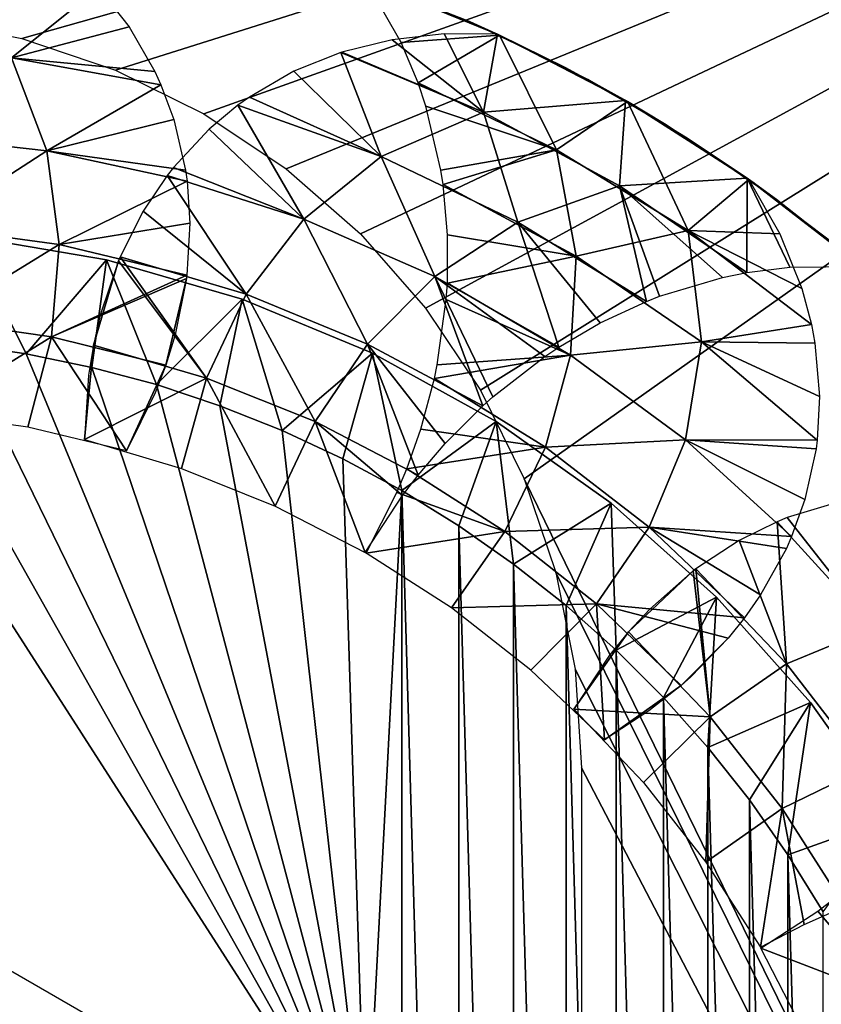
# Model space of a CAD drawing. Header units: millimetres. Extents: x -188 to 188, y -72 to 72.
# Tile 69 of 102: x 56.54 to 58.77, y -61.66 to -58.92. Entities that reach past the tile are written whole.
import ezdxf

# ---------------------------------------------------------------- set-up
doc = ezdxf.new("R2010")
doc.units = ezdxf.units.MM
doc.header["$LTSCALE"] = 65.185185
for name, color, linetype in [('1', 7, 'CONTINUOUS'), ('115', 7, 'CONTINUOUS'), ('116', 7, 'CONTINUOUS'), ('123', 7, 'CONTINUOUS'), ('136', 7, 'CONTINUOUS'), ('139', 7, 'CONTINUOUS'), ('2', 7, 'CONTINUOUS'), ('56', 7, 'CONTINUOUS'), ('58', 7, 'CONTINUOUS'), ('59', 7, 'CONTINUOUS'), ('60', 7, 'CONTINUOUS'), ('61', 7, 'CONTINUOUS'), ('62', 7, 'CONTINUOUS'), ('63', 7, 'CONTINUOUS'), ('8', 7, 'CONTINUOUS')]:
    doc.layers.add(name, color=color, linetype=linetype)

msp = doc.modelspace()

# ---------------------------------------------------------------- linework, layer by layer
at = {"layer": '1', "color": 7, "linetype": 'Continuous'}
for points in [[(187.5, -72.5), (-187.5, -72.5), (187.5, 72.5), (187.5, -72.5)], [(187.5, 72.5), (-187.5, -72.5), (-187.5, 72.5), (187.5, 72.5)]]:
    msp.add_3dface(points, dxfattribs=at)
at = {"layer": '115', "linetype": 'Continuous'}
for points in [[(56, -61.2679, 16.5), (57.5, -62.134, 16.5), (56, -59.8, 16.5), (56, -61.2679, 16.5)], [(56, -59.8, 16.5), (57.5, -62.134, 16.5), (56.186, -59.8054, 16.5), (56, -59.8, 16.5)], [(56.186, -59.8054, 16.5), (57.5, -62.134, 16.5), (56.3716, -59.8217, 16.5), (56.186, -59.8054, 16.5)], [(56.3716, -59.8217, 16.5), (57.5, -62.134, 16.5), (56.5556, -59.8486, 16.5), (56.3716, -59.8217, 16.5)], [(56.5556, -59.8486, 16.5), (57.5, -62.134, 16.5), (56.7381, -59.8863, 16.5), (56.5556, -59.8486, 16.5)], [(56.7381, -59.8863, 16.5), (57.5, -62.134, 16.5), (56.9177, -59.9344, 16.5), (56.7381, -59.8863, 16.5)], [(56.9177, -59.9344, 16.5), (57.5, -62.134, 16.5), (57.0946, -59.993, 16.5), (56.9177, -59.9344, 16.5)], [(57.0946, -59.993, 16.5), (57.5, -62.134, 16.5), (57.2674, -60.0617, 16.5), (57.0946, -59.993, 16.5)], [(57.2674, -60.0617, 16.5), (57.5, -62.134, 16.5), (57.4362, -60.1404, 16.5), (57.2674, -60.0617, 16.5)], [(57.4362, -60.1404, 16.5), (57.5, -62.134, 16.5), (57.6, -60.2287, 16.5), (57.4362, -60.1404, 16.5)], [(57.5, -62.134, 16.5), (57.6, -65.7713, 16.5), (57.6, -60.2287, 16.5), (57.5, -62.134, 16.5)], [(57.6, -65.7713, 16.5), (57.7584, -65.6735, 16.5), (57.6, -60.2287, 16.5), (57.6, -65.7713, 16.5)], [(57.6, -60.2287, 16.5), (57.7584, -65.6735, 16.5), (57.7584, -60.3265, 16.5), (57.6, -60.2287, 16.5)], [(57.7584, -65.6735, 16.5), (57.911, -65.5667, 16.5), (57.7584, -60.3265, 16.5), (57.7584, -65.6735, 16.5)], [(57.7584, -60.3265, 16.5), (57.911, -65.5667, 16.5), (57.911, -60.4333, 16.5), (57.7584, -60.3265, 16.5)], [(57.911, -65.5667, 16.5), (58.0569, -65.4514, 16.5), (57.911, -60.4333, 16.5), (57.911, -65.5667, 16.5)], [(57.911, -60.4333, 16.5), (58.0569, -65.4514, 16.5), (58.0569, -60.5486, 16.5), (57.911, -60.4333, 16.5)], [(58.0569, -65.4514, 16.5), (58.1961, -65.3275, 16.5), (58.0569, -60.5486, 16.5), (58.0569, -65.4514, 16.5)], [(58.0569, -60.5486, 16.5), (58.1961, -65.3275, 16.5), (58.1961, -60.6725, 16.5), (58.0569, -60.5486, 16.5)], [(58.1961, -65.3275, 16.5), (58.3275, -65.196, 16.5), (58.1961, -60.6725, 16.5), (58.1961, -65.3275, 16.5)], [(58.1961, -60.6725, 16.5), (58.3275, -65.196, 16.5), (58.3275, -60.804, 16.5), (58.1961, -60.6725, 16.5)], [(58.3275, -65.196, 16.5), (58.4514, -65.0568, 16.5), (58.3275, -60.804, 16.5), (58.3275, -65.196, 16.5)], [(58.3275, -60.804, 16.5), (58.4514, -65.0568, 16.5), (58.4514, -60.9432, 16.5), (58.3275, -60.804, 16.5)], [(58.4514, -65.0568, 16.5), (58.5668, -64.911, 16.5), (58.4514, -60.9432, 16.5), (58.4514, -65.0568, 16.5)], [(58.4514, -60.9432, 16.5), (58.5668, -64.911, 16.5), (58.5668, -61.089, 16.5), (58.4514, -60.9432, 16.5)], [(58.5668, -64.911, 16.5), (58.6736, -64.7584, 16.5), (58.5668, -61.089, 16.5), (58.5668, -64.911, 16.5)], [(58.5668, -61.089, 16.5), (58.6736, -64.7584, 16.5), (58.6736, -61.2416, 16.5), (58.5668, -61.089, 16.5)], [(58.6736, -64.7584, 16.5), (58.7713, -64.6, 16.5), (58.6736, -61.2416, 16.5), (58.6736, -64.7584, 16.5)], [(58.6736, -61.2416, 16.5), (58.7713, -64.6, 16.5), (58.7713, -61.4, 16.5), (58.6736, -61.2416, 16.5)]]:
    msp.add_3dface(points, dxfattribs=at)
at = {"layer": '116', "linetype": 'Continuous'}
for points in [[(56.3919, -59.522, 16.2), (56.7788, -59.5878, 16.2), (56.3919, -59.522, 12.5), (56.3919, -59.522, 16.2)], [(56.3919, -59.522, 12.5), (56.7788, -59.5878, 16.2), (56.7788, -59.5878, 12.5), (56.3919, -59.522, 12.5)], [(56.7788, -59.5878, 16.2), (57.156, -59.6964, 16.2), (56.7788, -59.5878, 12.5), (56.7788, -59.5878, 16.2)], [(56.7788, -59.5878, 12.5), (57.156, -59.6964, 16.2), (57.156, -59.6964, 12.5), (56.7788, -59.5878, 12.5)], [(57.156, -59.6964, 16.2), (57.5186, -59.8466, 16.2), (57.156, -59.6964, 12.5), (57.156, -59.6964, 16.2)], [(57.156, -59.6964, 12.5), (57.5186, -59.8466, 16.2), (57.5186, -59.8466, 12.5), (57.156, -59.6964, 12.5)], [(57.5186, -59.8466, 16.2), (57.8621, -60.0365, 16.2), (57.5186, -59.8466, 12.5), (57.5186, -59.8466, 16.2)], [(57.5186, -59.8466, 12.5), (57.8621, -60.0365, 16.2), (57.8621, -60.0365, 12.5), (57.5186, -59.8466, 12.5)], [(57.8621, -60.0365, 16.2), (58.1822, -60.2636, 16.2), (57.8621, -60.0365, 12.5), (57.8621, -60.0365, 16.2)], [(57.8621, -60.0365, 12.5), (58.1822, -60.2636, 16.2), (58.1822, -60.2636, 12.5), (57.8621, -60.0365, 12.5)], [(58.1822, -60.2636, 16.2), (58.4749, -60.5251, 16.2), (58.1822, -60.2636, 12.5), (58.1822, -60.2636, 16.2)], [(58.1822, -60.2636, 12.5), (58.4749, -60.5251, 16.2), (58.4749, -60.5251, 12.5), (58.1822, -60.2636, 12.5)], [(58.4749, -60.5251, 16.2), (58.7364, -60.8178, 16.2), (58.4749, -60.5251, 12.5), (58.4749, -60.5251, 16.2)], [(58.4749, -60.5251, 12.5), (58.7364, -60.8178, 16.2), (58.7364, -60.8178, 12.5), (58.4749, -60.5251, 12.5)], [(58.7364, -60.8178, 16.2), (58.9635, -61.1379, 16.2), (58.7364, -60.8178, 12.5), (58.7364, -60.8178, 16.2)], [(58.7364, -60.8178, 12.5), (58.9635, -61.1379, 16.2), (58.9635, -61.1379, 12.5), (58.7364, -60.8178, 12.5)]]:
    msp.add_3dface(points, dxfattribs=at)
at = {"layer": '123', "linetype": 'Continuous'}
for points in [[(56.3716, -59.8217, 16.5), (56.5556, -59.8486, 16.5), (56.3919, -59.522, 16.2), (56.3716, -59.8217, 16.5)], [(56.5556, -59.8486, 16.5), (56.7788, -59.5878, 16.2), (56.3919, -59.522, 16.2), (56.5556, -59.8486, 16.5)], [(56.5556, -59.8486, 16.5), (56.7381, -59.8863, 16.5), (56.7788, -59.5878, 16.2), (56.5556, -59.8486, 16.5)], [(56.7381, -59.8863, 16.5), (56.9177, -59.9344, 16.5), (56.7788, -59.5878, 16.2), (56.7381, -59.8863, 16.5)], [(56.9177, -59.9344, 16.5), (57.156, -59.6964, 16.2), (56.7788, -59.5878, 16.2), (56.9177, -59.9344, 16.5)], [(56.9177, -59.9344, 16.5), (57.0946, -59.993, 16.5), (57.156, -59.6964, 16.2), (56.9177, -59.9344, 16.5)], [(57.0946, -59.993, 16.5), (57.2674, -60.0617, 16.5), (57.156, -59.6964, 16.2), (57.0946, -59.993, 16.5)], [(57.2674, -60.0617, 16.5), (57.5186, -59.8466, 16.2), (57.156, -59.6964, 16.2), (57.2674, -60.0617, 16.5)], [(57.2674, -60.0617, 16.5), (57.4362, -60.1404, 16.5), (57.5186, -59.8466, 16.2), (57.2674, -60.0617, 16.5)], [(57.4362, -60.1404, 16.5), (57.6, -60.2287, 16.5), (57.5186, -59.8466, 16.2), (57.4362, -60.1404, 16.5)], [(57.6, -60.2287, 16.5), (57.8621, -60.0365, 16.2), (57.5186, -59.8466, 16.2), (57.6, -60.2287, 16.5)], [(57.6, -60.2287, 16.5), (57.7584, -60.3265, 16.5), (57.8621, -60.0365, 16.2), (57.6, -60.2287, 16.5)], [(57.7584, -60.3265, 16.5), (57.911, -60.4333, 16.5), (57.8621, -60.0365, 16.2), (57.7584, -60.3265, 16.5)], [(57.911, -60.4333, 16.5), (58.1822, -60.2636, 16.2), (57.8621, -60.0365, 16.2), (57.911, -60.4333, 16.5)], [(57.911, -60.4333, 16.5), (58.0569, -60.5486, 16.5), (58.1822, -60.2636, 16.2), (57.911, -60.4333, 16.5)], [(58.0569, -60.5486, 16.5), (58.1961, -60.6725, 16.5), (58.1822, -60.2636, 16.2), (58.0569, -60.5486, 16.5)], [(58.1961, -60.6725, 16.5), (58.4749, -60.5251, 16.2), (58.1822, -60.2636, 16.2), (58.1961, -60.6725, 16.5)], [(58.1961, -60.6725, 16.5), (58.3275, -60.804, 16.5), (58.4749, -60.5251, 16.2), (58.1961, -60.6725, 16.5)], [(58.3275, -60.804, 16.5), (58.4514, -60.9432, 16.5), (58.4749, -60.5251, 16.2), (58.3275, -60.804, 16.5)], [(58.4514, -60.9432, 16.5), (58.7364, -60.8178, 16.2), (58.4749, -60.5251, 16.2), (58.4514, -60.9432, 16.5)], [(58.4514, -60.9432, 16.5), (58.5668, -61.089, 16.5), (58.7364, -60.8178, 16.2), (58.4514, -60.9432, 16.5)], [(58.5668, -61.089, 16.5), (58.6736, -61.2416, 16.5), (58.7364, -60.8178, 16.2), (58.5668, -61.089, 16.5)], [(58.6736, -61.2416, 16.5), (58.9635, -61.1379, 16.2), (58.7364, -60.8178, 16.2), (58.6736, -61.2416, 16.5)], [(58.6736, -61.2416, 16.5), (58.7713, -61.4, 16.5), (58.9635, -61.1379, 16.2), (58.6736, -61.2416, 16.5)]]:
    msp.add_3dface(points, dxfattribs=at)
at = {"layer": '136', "color": 18, "linetype": 'Continuous', "true_color": 0x640303}
for points in [[(-64.4, -55.5, 30.1484), (-64.4149, -55.7179, 30.1503), (71.2923, -71.9956, 30.2923), (-64.4, -55.5, 30.1484)], [(64.5325, -56.1375, 30.1539), (-64.4, -55.5, 30.1484), (71.2923, -71.9956, 30.2923), (64.5325, -56.1375, 30.1539)], [(-64.4149, -55.7179, 30.1503), (-64.4593, -55.9317, 30.1521), (71.2923, -71.9956, 30.2923), (-64.4149, -55.7179, 30.1503)], [(-64.4593, -55.9317, 30.1521), (-64.5325, -56.1375, 30.1539), (71.2923, -71.9956, 30.2923), (-64.4593, -55.9317, 30.1521)], [(-64.5325, -56.1375, 30.1539), (-64.6329, -56.3313, 30.1556), (71.2923, -71.9956, 30.2923), (-64.5325, -56.1375, 30.1539)], [(-64.6329, -56.3313, 30.1556), (-64.7589, -56.5098, 30.1572), (71.2923, -71.9956, 30.2923), (-64.6329, -56.3313, 30.1556)], [(-64.7589, -56.5098, 30.1572), (-64.908, -56.6694, 30.1586), (71.2923, -71.9956, 30.2923), (-64.7589, -56.5098, 30.1572)], [(-64.908, -56.6694, 30.1586), (-65.0773, -56.8071, 30.1598), (71.2923, -71.9956, 30.2923), (-64.908, -56.6694, 30.1586)], [(-65.0773, -56.8071, 30.1598), (-65.2639, -56.9206, 30.1608), (71.2923, -71.9956, 30.2923), (-65.0773, -56.8071, 30.1598)], [(-65.2639, -56.9206, 30.1608), (-65.4642, -57.0076, 30.1615), (71.2923, -71.9956, 30.2923), (-65.2639, -56.9206, 30.1608)], [(-65.4642, -57.0076, 30.1615), (-65.6745, -57.0665, 30.162), (71.2923, -71.9956, 30.2923), (-65.4642, -57.0076, 30.1615)], [(-65.6745, -57.0665, 30.162), (-65.8908, -57.0963, 30.1623), (71.2923, -71.9956, 30.2923), (-65.6745, -57.0665, 30.162)], [(71.2923, -71.9956, 30.2923), (-66.1092, -57.0963, 30.1623), (-71.2923, -71.9956, 30.2923), (71.2923, -71.9956, 30.2923)], [(-65.8908, -57.0963, 30.1623), (-66.1092, -57.0963, 30.1623), (71.2923, -71.9956, 30.2923), (-65.8908, -57.0963, 30.1623)]]:
    msp.add_3dface(points, dxfattribs=at)
at = {"layer": '139', "color": 18, "linetype": 'Continuous', "true_color": 0x640303}
for points in [[(-64.4593, -55.9317, 28.2694), (64.4, -55.5, 28.2618), (-69.5501, -72.0087, 28.55), (-64.4593, -55.9317, 28.2694)], [(64.4, -55.5, 28.2618), (64.4149, -55.7179, 28.2656), (-69.5501, -72.0087, 28.55), (64.4, -55.5, 28.2618)], [(64.4149, -55.7179, 28.2656), (64.4593, -55.9317, 28.2694), (-69.5501, -72.0087, 28.55), (64.4149, -55.7179, 28.2656)], [(64.4593, -55.9317, 28.2694), (64.5325, -56.1375, 28.273), (-69.5501, -72.0087, 28.55), (64.4593, -55.9317, 28.2694)], [(64.5325, -56.1375, 28.273), (64.633, -56.3314, 28.2763), (-69.5501, -72.0087, 28.55), (64.5325, -56.1375, 28.273)], [(64.633, -56.3314, 28.2763), (64.7589, -56.5098, 28.2795), (-69.5501, -72.0087, 28.55), (64.633, -56.3314, 28.2763)], [(64.7589, -56.5098, 28.2795), (64.908, -56.6694, 28.2822), (-69.5501, -72.0087, 28.55), (64.7589, -56.5098, 28.2795)], [(64.908, -56.6694, 28.2822), (65.0773, -56.8072, 28.2846), (-69.5501, -72.0087, 28.55), (64.908, -56.6694, 28.2822)], [(65.0773, -56.8072, 28.2846), (65.2639, -56.9206, 28.2866), (-69.5501, -72.0087, 28.55), (65.0773, -56.8072, 28.2846)], [(65.2639, -56.9206, 28.2866), (65.4642, -57.0076, 28.2881), (-69.5501, -72.0087, 28.55), (65.2639, -56.9206, 28.2866)], [(65.4642, -57.0076, 28.2881), (65.6745, -57.0665, 28.2892), (-69.5501, -72.0087, 28.55), (65.4642, -57.0076, 28.2881)], [(65.6745, -57.0665, 28.2892), (65.8909, -57.0963, 28.2897), (-69.5501, -72.0087, 28.55), (65.6745, -57.0665, 28.2892)], [(65.8909, -57.0963, 28.2897), (66.1091, -57.0963, 28.2897), (-69.5501, -72.0087, 28.55), (65.8909, -57.0963, 28.2897)], [(66.1091, -57.0963, 28.2897), (69.5501, -72.0087, 28.55), (-69.5501, -72.0087, 28.55), (66.1091, -57.0963, 28.2897)]]:
    msp.add_3dface(points, dxfattribs=at)
at = {"layer": '2', "color": 7, "linetype": 'Continuous'}
for points in [[(-187.5, -72.5, 8), (187.5, -72.5, 8), (-182.5176, 6.0681, 8), (-187.5, -72.5, 8)], [(-182.5176, 6.0681, 8), (187.5, -72.5, 8), (-182.261, 6.0171, 8), (-182.5176, 6.0681, 8)], [(-182.261, 6.0171, 8), (187.5, -72.5, 8), (-182, 6, 8), (-182.261, 6.0171, 8)], [(-182, 6, 8), (187.5, -72.5, 8), (182, 6, 8), (-182, 6, 8)]]:
    msp.add_3dface(points, dxfattribs=at)
at = {"layer": '56', "linetype": 'Continuous'}
for points in [[(58.8135, -61.3549, 11.4857), (58.9622, -61.6415, 11.4857), (58.7571, -61.398, 11.4924), (58.8135, -61.3549, 11.4857)], [(58.9622, -61.6415, 11.4857), (58.5988, -61.5013, 11.5), (58.7571, -61.398, 11.4924), (58.9622, -61.6415, 11.4857)], [(58.7277, -61.7512, 11.5), (58.5988, -61.5013, 11.5), (58.9622, -61.6415, 11.4857), (58.7277, -61.7512, 11.5)], [(59.0827, -61.9431, 11.4857), (58.7277, -61.7512, 11.5), (58.9622, -61.6415, 11.4857), (59.0827, -61.9431, 11.4857)]]:
    msp.add_3dface(points, dxfattribs=at)
at = {"layer": '58', "linetype": 'Continuous'}
for points in [[(58.9124, -60.6102, 12.1287), (58.8105, -60.2619, 12.189), (58.672, -60.3042, 12.1386), (58.9124, -60.6102, 12.1287)], [(58.6441, -60.3155, 12.1289), (58.9124, -60.6102, 12.1287), (58.672, -60.3042, 12.1386), (58.6441, -60.3155, 12.1289)], [(58.6441, -60.3155, 12.1289), (58.5381, -60.3676, 12.0935), (58.6695, -60.7106, 12.0575), (58.6441, -60.3155, 12.1289)], [(58.9124, -60.6102, 12.1287), (58.6441, -60.3155, 12.1289), (58.6695, -60.7106, 12.0575), (58.9124, -60.6102, 12.1287)], [(58.6695, -60.7106, 12.0575), (58.5381, -60.3676, 12.0935), (58.4181, -60.4461, 12.0575), (58.6695, -60.7106, 12.0575)], [(58.4572, -60.8578, 12.0144), (58.4099, -60.4523, 12.0552), (58.2308, -60.6216, 12.0145), (58.4572, -60.8578, 12.0144)], [(58.2308, -60.6216, 12.0145), (58.4099, -60.4523, 12.0552), (58.2895, -60.5582, 12.0258), (58.2308, -60.6216, 12.0145)], [(58.4181, -60.4461, 12.0575), (58.4099, -60.4523, 12.0552), (58.4572, -60.8578, 12.0144), (58.4181, -60.4461, 12.0575)], [(58.6695, -60.7106, 12.0575), (58.4181, -60.4461, 12.0575), (58.4572, -60.8578, 12.0144), (58.6695, -60.7106, 12.0575)], [(58.4572, -60.8578, 12.0144), (58.2308, -60.6216, 12.0145), (58.0783, -60.8365, 12), (58.4572, -60.8578, 12.0144)], [(58.2308, -60.6216, 12.0145), (58.178, -60.6863, 12.0067), (58.0783, -60.8365, 12), (58.2308, -60.6216, 12.0145)], [(58.8921, -60.9991, 12.0575), (58.9124, -60.6102, 12.1287), (58.6695, -60.7106, 12.0575), (58.8921, -60.9991, 12.0575)], [(58.6578, -61.1125, 12.0144), (58.6695, -60.7106, 12.0575), (58.4572, -60.8578, 12.0144), (58.6578, -61.1125, 12.0144)], [(58.8921, -60.9991, 12.0575), (58.6695, -60.7106, 12.0575), (58.6578, -61.1125, 12.0144), (58.8921, -60.9991, 12.0575)], [(58.2718, -61.0407, 12), (58.4572, -60.8578, 12.0144), (58.0783, -60.8365, 12), (58.2718, -61.0407, 12)], [(58.4452, -61.2618, 12), (58.4572, -60.8578, 12.0144), (58.2718, -61.0407, 12), (58.4452, -61.2618, 12)], [(58.6578, -61.1125, 12.0144), (58.4572, -60.8578, 12.0144), (58.4452, -61.2618, 12), (58.6578, -61.1125, 12.0144)], [(58.8322, -61.3857, 12.0144), (58.8921, -60.9991, 12.0575), (58.6578, -61.1125, 12.0144), (58.8322, -61.3857, 12.0144)], [(58.5973, -61.4987, 12), (58.6578, -61.1125, 12.0144), (58.4452, -61.2618, 12), (58.5973, -61.4987, 12)], [(58.7185, -61.435, 12.004), (58.6578, -61.1125, 12.0144), (58.5973, -61.4987, 12), (58.7185, -61.435, 12.004)], [(58.8322, -61.3857, 12.0144), (58.6578, -61.1125, 12.0144), (58.7185, -61.435, 12.004), (58.8322, -61.3857, 12.0144)]]:
    msp.add_3dface(points, dxfattribs=at)
at = {"layer": '59', "linetype": 'Continuous'}
for points in [[(57.5004, -58.8106, 11), (57.8716, -58.9627, 11), (57.5985, -58.9836, 11.0929), (57.5004, -58.8106, 11)], [(57.5985, -58.9836, 11.0929), (57.8716, -58.9627, 11), (57.6453, -59.0957, 11.1486), (57.5985, -58.9836, 11.0929)], [(57.6453, -59.0957, 11.1486), (57.8716, -58.9627, 11), (58.0302, -59.2817, 11.1488), (57.6453, -59.0957, 11.1486)], [(57.8716, -58.9627, 11), (58.2275, -59.1476, 11), (58.0302, -59.2817, 11.1488), (57.8716, -58.9627, 11)], [(57.6453, -59.0957, 11.1486), (58.0302, -59.2817, 11.1488), (57.667, -59.16, 11.179), (57.6453, -59.0957, 11.1486)], [(58.0302, -59.2817, 11.1488), (58.2275, -59.1476, 11), (58.3962, -59.5063, 11.1488), (58.0302, -59.2817, 11.1488)], [(58.2275, -59.1476, 11), (58.5654, -59.3639, 11), (58.3962, -59.5063, 11.1488), (58.2275, -59.1476, 11)], [(58.0302, -59.2817, 11.1488), (57.7091, -59.3379, 11.257), (57.667, -59.16, 11.179), (58.0302, -59.2817, 11.1488)], [(58.0302, -59.2817, 11.1488), (57.7152, -59.3776, 11.2731), (57.7091, -59.3379, 11.257), (58.0302, -59.2817, 11.1488)], [(58.0302, -59.2817, 11.1488), (58.0851, -59.5775, 11.2733), (57.7152, -59.3776, 11.2731), (58.0302, -59.2817, 11.1488)], [(58.0302, -59.2817, 11.1488), (58.3962, -59.5063, 11.1488), (58.0851, -59.5775, 11.2733), (58.0302, -59.2817, 11.1488)], [(58.3962, -59.5063, 11.1488), (58.5654, -59.3639, 11), (58.6516, -59.5147, 11.0533), (58.3962, -59.5063, 11.1488)], [(58.0851, -59.5775, 11.2733), (57.7275, -59.5176, 11.3262), (57.7152, -59.3776, 11.2731), (58.0851, -59.5775, 11.2733)], [(58.3962, -59.5063, 11.1488), (58.4332, -59.8156, 11.2733), (58.0851, -59.5775, 11.2733), (58.3962, -59.5063, 11.1488)], [(58.7393, -59.7671, 11.1483), (58.3962, -59.5063, 11.1488), (58.7126, -59.6671, 11.11), (58.7393, -59.7671, 11.1483)], [(58.3962, -59.5063, 11.1488), (58.7393, -59.7671, 11.1483), (58.4332, -59.8156, 11.2733), (58.3962, -59.5063, 11.1488)], [(58.7126, -59.6671, 11.11), (58.3962, -59.5063, 11.1488), (58.6516, -59.5147, 11.0533), (58.7126, -59.6671, 11.11)], [(57.7269, -59.6523, 11.3715), (57.7275, -59.5176, 11.3262), (58.0851, -59.5775, 11.2733), (57.7269, -59.6523, 11.3715)], [(58.0689, -59.8527, 11.3717), (57.7269, -59.6523, 11.3715), (58.0851, -59.5775, 11.2733), (58.0689, -59.8527, 11.3717)], [(58.4332, -59.8156, 11.2733), (58.0689, -59.8527, 11.3717), (58.0851, -59.5775, 11.2733), (58.4332, -59.8156, 11.2733)], [(57.7269, -59.6523, 11.3715), (58.0689, -59.8527, 11.3717), (57.7239, -59.6979, 11.3855), (57.7269, -59.6523, 11.3715)], [(58.0689, -59.8527, 11.3717), (57.6988, -59.8791, 11.434), (57.7239, -59.6979, 11.3855), (58.0689, -59.8527, 11.3717)], [(58.4332, -59.8156, 11.2733), (58.7393, -59.7671, 11.1483), (58.749, -59.8187, 11.1683), (58.4332, -59.8156, 11.2733)], [(58.3891, -60.0883, 11.3717), (58.0689, -59.8527, 11.3717), (58.4332, -59.8156, 11.2733), (58.3891, -60.0883, 11.3717)], [(58.7553, -60.0891, 11.273), (58.3891, -60.0883, 11.3717), (58.4332, -59.8156, 11.2733), (58.7553, -60.0891, 11.273)], [(58.7553, -60.0891, 11.273), (58.4332, -59.8156, 11.2733), (58.7618, -59.9672, 11.226), (58.7553, -60.0891, 11.273)], [(58.7618, -59.9672, 11.226), (58.4332, -59.8156, 11.2733), (58.749, -59.8187, 11.1683), (58.7618, -59.9672, 11.226)], [(57.9994, -60.1081, 11.4428), (57.6908, -59.9171, 11.4427), (58.0689, -59.8527, 11.3717), (57.9994, -60.1081, 11.4428)], [(57.6908, -59.9171, 11.4427), (57.6988, -59.8791, 11.434), (58.0689, -59.8527, 11.3717), (57.6908, -59.9171, 11.4427)], [(58.3891, -60.0883, 11.3717), (57.9994, -60.1081, 11.4428), (58.0689, -59.8527, 11.3717), (58.3891, -60.0883, 11.3717)], [(57.9994, -60.1081, 11.4428), (57.6529, -60.0585, 11.4701), (57.6908, -59.9171, 11.4427), (57.9994, -60.1081, 11.4428)], [(57.6141, -60.1686, 11.4857), (57.6529, -60.0585, 11.4701), (57.9994, -60.1081, 11.4428), (57.6141, -60.1686, 11.4857)], [(58.2878, -60.3304, 11.4428), (57.9994, -60.1081, 11.4428), (58.3891, -60.0883, 11.3717), (58.2878, -60.3304, 11.4428)], [(58.6841, -60.3569, 11.3715), (58.2878, -60.3304, 11.4428), (58.3891, -60.0883, 11.3717), (58.6841, -60.3569, 11.3715)], [(58.6841, -60.3569, 11.3715), (58.3891, -60.0883, 11.3717), (58.7212, -60.254, 11.3348), (58.6841, -60.3569, 11.3715)], [(58.7212, -60.254, 11.3348), (58.3891, -60.0883, 11.3717), (58.7523, -60.1126, 11.282), (58.7212, -60.254, 11.3348)], [(58.7523, -60.1126, 11.282), (58.3891, -60.0883, 11.3717), (58.7553, -60.0891, 11.273), (58.7523, -60.1126, 11.282)], [(57.8863, -60.3426, 11.4857), (57.6141, -60.1686, 11.4857), (57.9994, -60.1081, 11.4428), (57.8863, -60.3426, 11.4857)], [(58.2878, -60.3304, 11.4428), (57.8863, -60.3426, 11.4857), (57.9994, -60.1081, 11.4428), (58.2878, -60.3304, 11.4428)], [(57.6141, -60.1686, 11.4857), (57.8863, -60.3426, 11.4857), (57.5867, -60.2341, 11.4924), (57.6141, -60.1686, 11.4857)], [(57.8863, -60.3426, 11.4857), (57.5013, -60.4027, 11.5), (57.5867, -60.2341, 11.4924), (57.8863, -60.3426, 11.4857)], [(58.1417, -60.5438, 11.4857), (57.8863, -60.3426, 11.4857), (58.2878, -60.3304, 11.4428), (58.1417, -60.5438, 11.4857)], [(58.5531, -60.5829, 11.4428), (58.1417, -60.5438, 11.4857), (58.2878, -60.3304, 11.4428), (58.5531, -60.5829, 11.4428)], [(58.5531, -60.5829, 11.4428), (58.2878, -60.3304, 11.4428), (58.5978, -60.5189, 11.4242), (58.5531, -60.5829, 11.4428)], [(58.5978, -60.5189, 11.4242), (58.2878, -60.3304, 11.4428), (58.6695, -60.3898, 11.3827), (58.5978, -60.5189, 11.4242)], [(58.6695, -60.3898, 11.3827), (58.2878, -60.3304, 11.4428), (58.6841, -60.3569, 11.3715), (58.6695, -60.3898, 11.3827)], [(57.7379, -60.5546, 11.5), (57.5013, -60.4027, 11.5), (57.8863, -60.3426, 11.4857), (57.7379, -60.5546, 11.5)], [(58.1417, -60.5438, 11.4857), (57.7379, -60.5546, 11.5), (57.8863, -60.3426, 11.4857), (58.1417, -60.5438, 11.4857)], [(57.9591, -60.728, 11.5), (57.7379, -60.5546, 11.5), (58.1417, -60.5438, 11.4857), (57.9591, -60.728, 11.5)], [(58.1635, -60.9217, 11.5), (57.9591, -60.728, 11.5), (58.1417, -60.5438, 11.4857), (58.1635, -60.9217, 11.5)], [(58.3766, -60.7708, 11.4858), (58.1635, -60.9217, 11.5), (58.1417, -60.5438, 11.4857), (58.3766, -60.7708, 11.4858)], [(58.3766, -60.7708, 11.4858), (58.1417, -60.5438, 11.4857), (58.508, -60.6391, 11.4576), (58.3766, -60.7708, 11.4858)], [(58.508, -60.6391, 11.4576), (58.1417, -60.5438, 11.4857), (58.5531, -60.5829, 11.4428), (58.508, -60.6391, 11.4576)], [(58.4034, -60.7469, 11.4815), (58.3766, -60.7708, 11.4858), (58.508, -60.6391, 11.4576), (58.4034, -60.7469, 11.4815)], [(58.2871, -60.8416, 11.4955), (58.1635, -60.9217, 11.5), (58.3766, -60.7708, 11.4858), (58.2871, -60.8416, 11.4955)]]:
    msp.add_3dface(points, dxfattribs=at)
at = {"layer": '60', "linetype": 'Continuous'}
for points in [[(57.8716, -58.9627, 11), (57.5004, -58.8106, 11), (57.78, -58.9215, 11.1662), (57.8716, -58.9627, 11)], [(58.0565, -59.0537, 11.362), (57.8716, -58.9627, 11), (57.78, -58.9215, 11.1662), (58.0565, -59.0537, 11.362)], [(58.2275, -59.1476, 11), (57.8716, -58.9627, 11), (58.0565, -59.0537, 11.362), (58.2275, -59.1476, 11)], [(58.3305, -59.209, 11.5921), (58.2275, -59.1476, 11), (58.0565, -59.0537, 11.362), (58.3305, -59.209, 11.5921)], [(58.5654, -59.3639, 11), (58.2275, -59.1476, 11), (58.3305, -59.209, 11.5921), (58.5654, -59.3639, 11)], [(58.5654, -59.3639, 11), (58.3305, -59.209, 11.5921), (58.5791, -59.3736, 11.8096), (58.5654, -59.3639, 11)], [(58.8611, -59.5917, 11.1133), (58.5654, -59.3639, 11), (58.8116, -59.5507, 11.9953), (58.8611, -59.5917, 11.1133)], [(58.8116, -59.5507, 11.9953), (58.5654, -59.3639, 11), (58.5791, -59.3736, 11.8096), (58.8116, -59.5507, 11.9953)]]:
    msp.add_3dface(points, dxfattribs=at)
at = {"layer": '61', "linetype": 'Continuous'}
for points in [[(57.5736, -58.9758, 12.4059), (57.8274, -59.1769, 12.3517), (57.7184, -58.9594, 12.4551), (57.5736, -58.9758, 12.4059)], [(57.8274, -59.1769, 12.3517), (57.8663, -58.9603, 12.5), (57.7184, -58.9594, 12.4551), (57.8274, -59.1769, 12.3517)], [(58.2225, -59.1447, 12.5), (57.8663, -58.9603, 12.5), (57.8274, -59.1769, 12.3517), (58.2225, -59.1447, 12.5)], [(57.4335, -59.0102, 12.3531), (57.8274, -59.1769, 12.3517), (57.5736, -58.9758, 12.4059), (57.4335, -59.0102, 12.3531)], [(57.4303, -59.0112, 12.3518), (57.3004, -59.0632, 12.298), (57.5425, -59.3001, 12.2272), (57.4303, -59.0112, 12.3518)], [(57.4303, -59.0112, 12.3518), (57.8274, -59.1769, 12.3517), (57.4335, -59.0102, 12.3531), (57.4303, -59.0112, 12.3518)], [(57.8274, -59.1769, 12.3517), (57.4303, -59.0112, 12.3518), (57.5425, -59.3001, 12.2272), (57.8274, -59.1769, 12.3517)], [(57.5425, -59.3001, 12.2272), (57.3004, -59.0632, 12.298), (57.1764, -59.1348, 12.2425), (57.5425, -59.3001, 12.2272)], [(57.1445, -59.1574, 12.2276), (57.0641, -59.2242, 12.1886), (57.3277, -59.4743, 12.1287), (57.1445, -59.1574, 12.2276)], [(57.1445, -59.1574, 12.2276), (57.5425, -59.3001, 12.2272), (57.1764, -59.1348, 12.2425), (57.1445, -59.1574, 12.2276)], [(57.5425, -59.3001, 12.2272), (57.1445, -59.1574, 12.2276), (57.3277, -59.4743, 12.1287), (57.5425, -59.3001, 12.2272)], [(58.2056, -59.3819, 12.3517), (58.2225, -59.1447, 12.5), (57.8274, -59.1769, 12.3517), (58.2056, -59.3819, 12.3517)], [(58.5606, -59.3605, 12.5), (58.2225, -59.1447, 12.5), (58.2056, -59.3819, 12.3517), (58.5606, -59.3605, 12.5)], [(57.9225, -59.4825, 12.2272), (57.8274, -59.1769, 12.3517), (57.5425, -59.3001, 12.2272), (57.9225, -59.4825, 12.2272)], [(58.2056, -59.3819, 12.3517), (57.8274, -59.1769, 12.3517), (57.9225, -59.4825, 12.2272), (58.2056, -59.3819, 12.3517)], [(57.3277, -59.4743, 12.1287), (57.0641, -59.2242, 12.1886), (56.9652, -59.3304, 12.1382), (57.3277, -59.4743, 12.1287)], [(57.692, -59.6339, 12.1287), (57.5425, -59.3001, 12.2272), (57.3277, -59.4743, 12.1287), (57.692, -59.6339, 12.1287)], [(57.9225, -59.4825, 12.2272), (57.5425, -59.3001, 12.2272), (57.692, -59.6339, 12.1287), (57.9225, -59.4825, 12.2272)], [(56.9476, -59.3531, 12.1289), (57.3277, -59.4743, 12.1287), (56.9652, -59.3304, 12.1382), (56.9476, -59.3531, 12.1289)], [(56.9476, -59.3531, 12.1289), (56.8811, -59.4525, 12.0931), (57.1676, -59.6827, 12.0575), (56.9476, -59.3531, 12.1289)], [(57.3277, -59.4743, 12.1287), (56.9476, -59.3531, 12.1289), (57.1676, -59.6827, 12.0575), (57.3277, -59.4743, 12.1287)], [(58.5598, -59.6227, 12.3519), (58.5606, -59.3605, 12.5), (58.2056, -59.3819, 12.3517), (58.5598, -59.6227, 12.3519)], [(58.6791, -59.6075, 12.4071), (58.5606, -59.3605, 12.5), (58.5598, -59.6227, 12.3519), (58.6791, -59.6075, 12.4071)], [(58.8779, -59.6059, 12.5), (58.5606, -59.3605, 12.5), (58.6791, -59.6075, 12.4071), (58.8779, -59.6059, 12.5)], [(58.2806, -59.703, 12.2273), (58.2056, -59.3819, 12.3517), (57.9225, -59.4825, 12.2272), (58.2806, -59.703, 12.2273)], [(58.5598, -59.6227, 12.3519), (58.2056, -59.3819, 12.3517), (58.4921, -59.6364, 12.321), (58.5598, -59.6227, 12.3519)], [(58.4921, -59.6364, 12.321), (58.2056, -59.3819, 12.3517), (58.317, -59.6888, 12.243), (58.4921, -59.6364, 12.321)], [(58.317, -59.6888, 12.243), (58.2056, -59.3819, 12.3517), (58.2806, -59.703, 12.2273), (58.317, -59.6888, 12.243)], [(57.1676, -59.6827, 12.0575), (56.8811, -59.4525, 12.0931), (56.8172, -59.5792, 12.0575), (57.1676, -59.6827, 12.0575)], [(57.5049, -59.8215, 12.0575), (57.3277, -59.4743, 12.1287), (57.1676, -59.6827, 12.0575), (57.5049, -59.8215, 12.0575)], [(57.692, -59.6339, 12.1287), (57.3277, -59.4743, 12.1287), (57.5049, -59.8215, 12.0575), (57.692, -59.6339, 12.1287)], [(58.0367, -59.83, 12.1288), (57.9225, -59.4825, 12.2272), (57.692, -59.6339, 12.1287), (58.0367, -59.83, 12.1288)], [(58.2806, -59.703, 12.2273), (57.9225, -59.4825, 12.2272), (58.1521, -59.7627, 12.1738), (58.2806, -59.703, 12.2273)], [(58.1521, -59.7627, 12.1738), (57.9225, -59.4825, 12.2272), (58.0367, -59.83, 12.1288), (58.1521, -59.7627, 12.1738)], [(57.0574, -59.9164, 12.0144), (56.8126, -59.59, 12.0549), (56.7427, -59.8248, 12.0145), (57.0574, -59.9164, 12.0144)], [(56.7427, -59.8248, 12.0145), (56.8126, -59.59, 12.0549), (56.7616, -59.7416, 12.0256), (56.7427, -59.8248, 12.0145)], [(56.8172, -59.5792, 12.0575), (56.8126, -59.59, 12.0549), (57.0574, -59.9164, 12.0144), (56.8172, -59.5792, 12.0575)], [(57.1676, -59.6827, 12.0575), (56.8172, -59.5792, 12.0575), (57.0574, -59.9164, 12.0144), (57.1676, -59.6827, 12.0575)], [(57.8252, -59.9936, 12.0575), (57.692, -59.6339, 12.1287), (57.5049, -59.8215, 12.0575), (57.8252, -59.9936, 12.0575)], [(58.0367, -59.83, 12.1288), (57.692, -59.6339, 12.1287), (57.9978, -59.856, 12.1145), (58.0367, -59.83, 12.1288)], [(57.9978, -59.856, 12.1145), (57.692, -59.6339, 12.1287), (57.8534, -59.9683, 12.066), (57.9978, -59.856, 12.1145)], [(57.8534, -59.9683, 12.066), (57.692, -59.6339, 12.1287), (57.8252, -59.9936, 12.0575), (57.8534, -59.9683, 12.066)], [(57.3591, -60.037, 12.0144), (57.1676, -59.6827, 12.0575), (57.0574, -59.9164, 12.0144), (57.3591, -60.037, 12.0144)], [(57.5049, -59.8215, 12.0575), (57.1676, -59.6827, 12.0575), (57.3591, -60.037, 12.0144), (57.5049, -59.8215, 12.0575)], [(57.0574, -59.9164, 12.0144), (56.7427, -59.8248, 12.0145), (56.7181, -60.0872, 12), (57.0574, -59.9164, 12.0144)], [(56.7427, -59.8248, 12.0145), (56.7293, -59.9079, 12.0067), (56.7181, -60.0872, 12), (56.7427, -59.8248, 12.0145)], [(57.6457, -60.1857, 12.0144), (57.5049, -59.8215, 12.0575), (57.3591, -60.037, 12.0144), (57.6457, -60.1857, 12.0144)], [(57.8252, -59.9936, 12.0575), (57.5049, -59.8215, 12.0575), (57.721, -60.0978, 12.0299), (57.8252, -59.9936, 12.0575)], [(57.721, -60.0978, 12.0299), (57.5049, -59.8215, 12.0575), (57.6457, -60.1857, 12.0144), (57.721, -60.0978, 12.0299)], [(56.9877, -60.1673, 12), (57.0574, -59.9164, 12.0144), (56.7181, -60.0872, 12), (56.9877, -60.1673, 12)], [(57.2485, -60.2721, 12), (57.0574, -59.9164, 12.0144), (56.9877, -60.1673, 12), (57.2485, -60.2721, 12)], [(57.3591, -60.037, 12.0144), (57.0574, -59.9164, 12.0144), (57.2485, -60.2721, 12), (57.3591, -60.037, 12.0144)], [(57.4987, -60.4012, 12), (57.3591, -60.037, 12.0144), (57.2485, -60.2721, 12), (57.4987, -60.4012, 12)], [(57.6457, -60.1857, 12.0144), (57.3591, -60.037, 12.0144), (57.602, -60.2429, 12.0076), (57.6457, -60.1857, 12.0144)], [(57.602, -60.2429, 12.0076), (57.3591, -60.037, 12.0144), (57.4987, -60.4012, 12), (57.602, -60.2429, 12.0076)]]:
    msp.add_3dface(points, dxfattribs=at)
at = {"layer": '62', "linetype": 'Continuous'}
for points in [[(56.3299, -58.7764, 11.1488), (56.7566, -58.8314, 11.1487), (56.5146, -59.0255, 11.2733), (56.3299, -58.7764, 11.1488)], [(56.5146, -59.0255, 11.2733), (56.7566, -58.8314, 11.1487), (56.8418, -58.9397, 11.2017), (56.5146, -59.0255, 11.2733)], [(56.9134, -59.0635, 11.2571), (56.5146, -59.0255, 11.2733), (56.8418, -58.9397, 11.2017), (56.9134, -59.0635, 11.2571)], [(56.6133, -59.2839, 11.3717), (56.2181, -59.2399, 11.3717), (56.5146, -59.0255, 11.2733), (56.6133, -59.2839, 11.3717)], [(56.9306, -59.101, 11.2729), (56.6133, -59.2839, 11.3717), (56.5146, -59.0255, 11.2733), (56.9306, -59.101, 11.2729)], [(56.9306, -59.101, 11.2729), (56.5146, -59.0255, 11.2733), (56.9134, -59.0635, 11.2571), (56.9306, -59.101, 11.2729)], [(56.966, -59.1969, 11.311), (56.6133, -59.2839, 11.3717), (56.9306, -59.101, 11.2729), (56.966, -59.1969, 11.311)], [(56.9986, -59.338, 11.3613), (56.6133, -59.2839, 11.3717), (56.966, -59.1969, 11.311), (56.9986, -59.338, 11.3613)], [(56.6133, -59.2839, 11.3717), (56.2862, -59.4959, 11.4428), (56.2181, -59.2399, 11.3717), (56.6133, -59.2839, 11.3717)], [(56.6476, -59.5444, 11.4428), (56.2862, -59.4959, 11.4428), (56.6133, -59.2839, 11.3717), (56.6476, -59.5444, 11.4428)], [(57.003, -59.3689, 11.3714), (56.6476, -59.5444, 11.4428), (56.6133, -59.2839, 11.3717), (57.003, -59.3689, 11.3714)], [(57.003, -59.3689, 11.3714), (56.6133, -59.2839, 11.3717), (56.9986, -59.338, 11.3613), (57.003, -59.3689, 11.3714)], [(57.0107, -59.4856, 11.4064), (56.6476, -59.5444, 11.4428), (57.003, -59.3689, 11.3714), (57.0107, -59.4856, 11.4064)], [(57.0026, -59.63, 11.4427), (56.6476, -59.5444, 11.4428), (57.0107, -59.4856, 11.4064), (57.0026, -59.63, 11.4427)], [(56.6476, -59.5444, 11.4428), (56.3045, -59.7554, 11.4857), (56.2862, -59.4959, 11.4428), (56.6476, -59.5444, 11.4428)], [(56.6259, -59.8018, 11.4857), (56.3045, -59.7554, 11.4857), (56.6476, -59.5444, 11.4428), (56.6259, -59.8018, 11.4857)], [(57.0026, -59.63, 11.4427), (56.6259, -59.8018, 11.4857), (56.6476, -59.5444, 11.4428), (57.0026, -59.63, 11.4427)], [(57.0014, -59.639, 11.4447), (56.6259, -59.8018, 11.4857), (57.0026, -59.63, 11.4427), (57.0014, -59.639, 11.4447)], [(56.9441, -59.8798, 11.4856), (56.6259, -59.8018, 11.4857), (57.0014, -59.639, 11.4447), (56.9441, -59.8798, 11.4856)], [(56.97, -59.7962, 11.4742), (56.9441, -59.8798, 11.4856), (57.0014, -59.639, 11.4447), (56.97, -59.7962, 11.4742)], [(56.6259, -59.8018, 11.4857), (56.2824, -60.0133, 11.5), (56.3045, -59.7554, 11.4857), (56.6259, -59.8018, 11.4857)], [(56.5606, -60.0528, 11.5), (56.2824, -60.0133, 11.5), (56.6259, -59.8018, 11.4857), (56.5606, -60.0528, 11.5)], [(56.8345, -60.1184, 11.5), (56.5606, -60.0528, 11.5), (56.6259, -59.8018, 11.4857), (56.8345, -60.1184, 11.5)], [(56.9441, -59.8798, 11.4856), (56.8345, -60.1184, 11.5), (56.6259, -59.8018, 11.4857), (56.9441, -59.8798, 11.4856)], [(56.9147, -59.9568, 11.4933), (56.8345, -60.1184, 11.5), (56.9441, -59.8798, 11.4856), (56.9147, -59.9568, 11.4933)]]:
    msp.add_3dface(points, dxfattribs=at)
at = {"layer": '63', "linetype": 'Continuous'}
for points in [[(57.8663, -58.9603, 12.5), (57.6003, -58.8477, 11.5167), (57.5822, -58.8408, 12.4089), (57.8663, -58.9603, 12.5)], [(57.6003, -58.8477, 11.5167), (57.8663, -58.9603, 12.5), (57.8661, -58.9602, 11.7018), (57.6003, -58.8477, 11.5167)], [(57.8661, -58.9602, 11.7018), (57.8663, -58.9603, 12.5), (58.1178, -59.0863, 11.9079), (57.8661, -58.9602, 11.7018)], [(57.8663, -58.9603, 12.5), (58.2225, -59.1447, 12.5), (58.1178, -59.0863, 11.9079), (57.8663, -58.9603, 12.5)], [(58.1178, -59.0863, 11.9079), (58.2225, -59.1447, 12.5), (58.3894, -59.2459, 12.138), (58.1178, -59.0863, 11.9079)], [(58.2225, -59.1447, 12.5), (58.5606, -59.3605, 12.5), (58.3894, -59.2459, 12.138), (58.2225, -59.1447, 12.5)], [(58.3894, -59.2459, 12.138), (58.5606, -59.3605, 12.5), (58.6421, -59.4192, 12.3338), (58.3894, -59.2459, 12.138)], [(58.5606, -59.3605, 12.5), (58.8779, -59.6059, 12.5), (58.6421, -59.4192, 12.3338), (58.5606, -59.3605, 12.5)]]:
    msp.add_3dface(points, dxfattribs=at)
at = {"layer": '8', "color": 253, "linetype": 'Continuous', "true_color": 0xaab4c3}
for points in [[(56.5435, -58.9716, 11), (61.75, -57.5, 11), (56.2741, -58.918, 11), (56.5435, -58.9716, 11)], [(56.8037, -59.0599, 11), (61.75, -57.5, 11), (56.5435, -58.9716, 11), (56.8037, -59.0599, 11)], [(57.05, -59.1813, 11), (61.75, -57.5, 11), (56.8037, -59.0599, 11), (57.05, -59.1813, 11)], [(57.2784, -59.334, 11), (61.75, -57.5, 11), (57.05, -59.1813, 11), (57.2784, -59.334, 11)], [(57.4849, -59.5151, 11), (61.75, -57.5, 11), (57.2784, -59.334, 11), (57.4849, -59.5151, 11)], [(57.666, -59.7216, 11), (61.75, -57.5, 11), (57.4849, -59.5151, 11), (57.666, -59.7216, 11)], [(57.8187, -59.95, 11), (61.75, -57.5, 11), (57.666, -59.7216, 11), (57.8187, -59.95, 11)], [(57.9401, -60.1963, 11), (61.75, -57.5, 11), (57.8187, -59.95, 11), (57.9401, -60.1963, 11)], [(61.75, -68, 11), (61.75, -57.5, 11), (57.9401, -60.1963, 11), (61.75, -68, 11)], [(42.5, -57.7679, 11), (42.2825, -57.9133, 11), (61.75, -68, 11), (42.5, -57.7679, 11)], [(42.5, -57.7679, 11), (61.75, -68, 11), (54.95, -64.3187, 11), (42.5, -57.7679, 11)], [(42.2825, -57.9133, 11), (42.0858, -58.0858, 11), (61.75, -68, 11), (42.2825, -57.9133, 11)], [(42.0858, -58.0858, 11), (41.9133, -58.2825, 11), (61.75, -68, 11), (42.0858, -58.0858, 11)], [(41.9133, -58.2825, 11), (41.7679, -58.5, 11), (61.75, -68, 11), (41.9133, -58.2825, 11)], [(41.7679, -58.5, 11), (41.6522, -58.7346, 11), (61.75, -68, 11), (41.7679, -58.5, 11)], [(41.6522, -58.7346, 11), (41.5681, -58.9824, 11), (61.75, -68, 11), (41.6522, -58.7346, 11)], [(41.5681, -58.9824, 11), (41.5171, -59.2389, 11), (61.75, -68, 11), (41.5681, -58.9824, 11)], [(41.5171, -59.2389, 11), (41.5, -59.5, 11), (61.75, -68, 11), (41.5171, -59.2389, 11)], [(41.5, -59.5, 11), (41.5, -61, 11), (61.75, -68, 11), (41.5, -59.5, 11)], [(58.0284, -60.4565, 11), (61.75, -68, 11), (57.9401, -60.1963, 11), (58.0284, -60.4565, 11)], [(58.082, -60.7259, 11), (61.75, -68, 11), (58.0284, -60.4565, 11), (58.082, -60.7259, 11)], [(58.1, -61, 11), (61.75, -68, 11), (58.082, -60.7259, 11), (58.1, -61, 11)], [(41.5, -61, 11), (41.4829, -61.2611, 11), (61.75, -68, 11), (41.5, -61, 11)], [(58.1, -62.5, 11), (61.75, -68, 11), (58.1, -61, 11), (58.1, -62.5, 11)], [(41.4829, -61.2611, 11), (41.4319, -61.5176, 11), (61.75, -68, 11), (41.4829, -61.2611, 11)], [(41.4319, -61.5176, 11), (41.3478, -61.7654, 11), (61.75, -68, 11), (41.4319, -61.5176, 11)]]:
    msp.add_3dface(points, dxfattribs=at)

doc.saveas('drawing.dxf')
